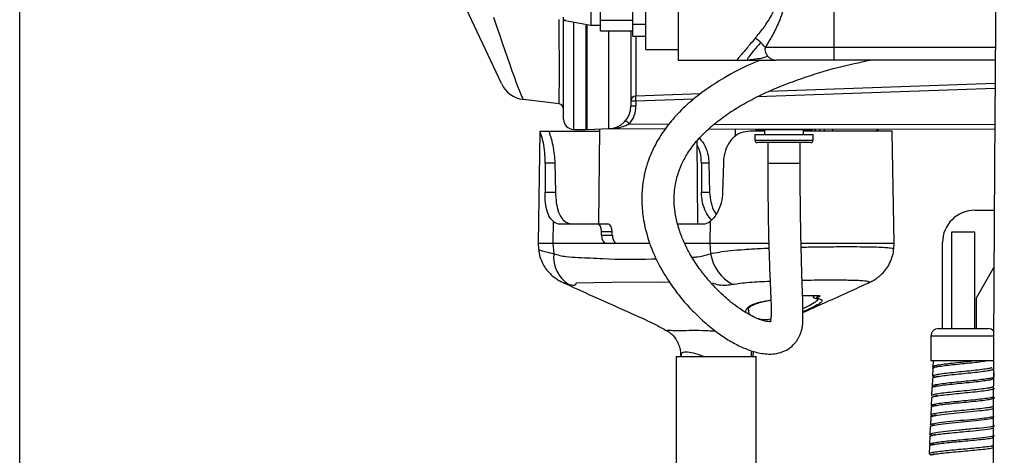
# Model space of a CAD drawing. Header units: inches. Extents: x 0.6 to 33.8, y 0 to 21.7.
# Tile 93 of 210: x 16.934 to 18.834, y 10.304 to 11.146. Entities that reach past the tile are written whole.
import ezdxf

# ---------------------------------------------------------------- set-up
doc = ezdxf.new("R2010")
doc.units = ezdxf.units.IN
doc.header["$MEASUREMENT"] = 0
doc.layers.add('FORMAT', color=7, linetype='Continuous')
doc.styles.add('SLDTEXTSTYLE3', font='TXT', dxfattribs={"width": 0.75})
doc.dimstyles.new('SLDDIMSTYLE0', dxfattribs={"dimtxt": 0.125, "dimasz": 0.13, "dimexe": 0, "dimexo": 0.0625, "dimgap": 0.03125, "dimtad": 0, "dimtih": 1, "dimtoh": 1, "dimdec": 1, "dimlfac": 4, "dimrnd": 1e-09, "dimzin": 12, "dimdsep": 46, "dimtxsty": 'SLDTEXTSTYLE3', "dimsah": 1, "dimcen": 0.09, "dimadec": 0, "dimazin": 3, "dimtfac": 1, "dimtdec": 1, "dimtofl": 0, "dimtmove": 0, "dimatfit": 3, "dimfxl": 1, "dimfrac": 2, "dimtolj": 1, "dimtzin": 12, "dimarcsym": 0})

# ---------------------------------------------------------------- blocks, each defined once
blk = doc.blocks.new('_D_4')
at = {"layer": 'FORMAT'}
for p, q in [((18.2277, 18.1795), (18.1896, 18.1795)), ((18.1896, 18.1795), (18.1896, 17.9811)), ((18.5048, 18.1795), (18.5429, 18.1795)), ((18.5429, 18.1795), (18.5429, 17.9811)), ((16.9337, 9.6125), (16.9337, 18.1245)), ((19.7988, 17.3901), (19.7988, 18.1245)), ((16.9337, 17.9995), (18.08, 17.9995)), ((19.7988, 17.9995), (18.6525, 17.9995)), ((18.1896, 17.9811), (18.2277, 17.9811)), ((18.5429, 17.9811), (18.5048, 17.9811))]:
    blk.add_line(p, q, dxfattribs=at)
for points in [[(16.9337, 17.9995), (17.0637, 17.9795), (17.0637, 18.0195)], [(19.7988, 17.9995), (19.6688, 18.0195), (19.6688, 17.9795)]]:
    blk.add_solid(points, dxfattribs=at)
at = {"layer": 'FORMAT', "char_height": 0.125, "attachment_point": 1, "style": 'SLDTEXTSTYLE3'}
for s, insert in [('291', (18.2277, 18.1422)), ('11.5', (18.2046, 17.9552))]:
    blk.add_mtext(s, dxfattribs=dict(at, insert=insert))

msp = doc.modelspace()

# ---------------------------------------------------------------- linework, layer by layer
at = {"color": 7, "linetype": 'Continuous'}
for p, q in [((18.505, 11.4514), (18.505, 11.0926)), ((18.205, 11.3339), (18.205, 11.0676)), ((18.0363, 11.2664), (18.0363, 11.1373)), ((18.055, 11.1446), (18.055, 11.2213)), ((18.1175, 11.1369), (18.1175, 11.2241)), ((18.1425, 11.0882), (18.1425, 11.2007)), ((17.8636, 11.0223), (17.7848, 11.1912)), ((17.9842, 11.1447), (17.9863, 11.1445)), ((17.9863, 11.1439), (17.9863, 11.1459)), ((17.9863, 11.1439), (18.0363, 11.1351)), ((18.0363, 11.1373), (18.0363, 11.1351)), ((18.055, 11.1446), (18.1175, 11.1446)), ((18.055, 11.1241), (18.055, 11.1446)), ((18.1175, 11.1369), (18.1425, 11.1369)), ((18.1175, 11.1136), (18.1175, 11.1369)), ((18.0363, 11.1351), (18.055, 11.1351)), ((18.055, 11.1241), (18.1175, 11.1241)), ((18.1175, 11.1136), (18.1425, 11.1136)), ((18.1425, 11.0882), (18.205, 11.0882)), ((18.3732, 11.0926), (18.505, 11.0926)), ((18.505, 11.0926), (18.505, 11.0676)), ((18.505, 11.0926), (18.817, 11.0926)), ((18.205, 11.0676), (18.3179, 11.0676)), ((18.3413, 11.0676), (18.3416, 11.0676)), ((18.505, 11.0676), (18.3931, 11.0676)), ((18.8168, 11.0676), (18.505, 11.0676)), ((18.8164, 11.0125), (18.3574, 10.9965)), ((18.8165, 11.0223), (18.3792, 11.007)), ((17.9749, 10.983), (17.906, 10.9914)), ((18.2479, 11.0024), (18.123, 10.9981)), ((18.2352, 10.9922), (18.1233, 10.9883)), ((18.1233, 10.9883), (18.1233, 10.979)), ((17.9379, 10.929), (17.9342, 10.7137)), ((17.9379, 10.9301), (17.9379, 10.929)), ((17.9379, 10.9301), (17.9379, 10.9301)), ((17.9379, 10.9301), (17.9554, 10.9301)), ((17.9554, 10.9301), (18.0528, 10.9301)), ((18.0029, 10.9336), (18.0268, 10.9332)), ((18.0708, 10.9346), (18.0288, 10.9331)), ((18.0528, 10.934), (18.0512, 10.7512)), ((18.18, 10.9344), (18.0709, 10.9346)), ((18.0711, 10.9346), (18.0709, 10.9346)), ((18.1108, 10.9443), (18.1876, 10.9441)), ((18.8159, 10.9332), (18.263, 10.9342)), ((18.2748, 10.944), (18.8159, 10.9429)), ((18.3149, 10.9341), (18.3148, 10.9198)), ((18.3715, 10.9301), (18.3436, 10.9301)), ((18.3537, 10.9341), (18.3548, 10.9329)), ((18.4631, 10.9329), (18.3548, 10.9329)), ((18.3715, 10.9329), (18.3715, 10.9231)), ((18.4465, 10.9231), (18.4465, 10.9329)), ((18.6179, 10.9301), (18.4465, 10.9301)), ((18.4631, 10.9329), (18.464, 10.9338)), ((18.4683, 10.9338), (18.4683, 10.9301)), ((18.4691, 10.9338), (18.469, 10.9301)), ((18.478, 10.9301), (18.478, 10.9338)), ((18.4864, 10.9338), (18.4864, 10.9301)), ((18.5031, 10.9301), (18.503, 10.9338)), ((18.5852, 10.9301), (18.5917, 10.9336)), ((18.618, 10.929), (18.6179, 10.9301)), ((18.6217, 10.7137), (18.618, 10.929)), ((18.2426, 10.7512), (18.2412, 10.9117)), ((18.3527, 10.9231), (18.3527, 10.9132)), ((18.4652, 10.9231), (18.3527, 10.9231)), ((18.3527, 10.9132), (18.4652, 10.9132)), ((18.4652, 10.9132), (18.4652, 10.9231)), ((18.4603, 10.9083), (18.3576, 10.9083)), ((18.3777, 10.9083), (18.3777, 10.8683)), ((18.4402, 10.8683), (18.4402, 10.9083)), ((17.9482, 10.8687), (17.9477, 10.8126)), ((17.9666, 10.8687), (17.9482, 10.8687)), ((17.9666, 10.8687), (17.9678, 10.8126)), ((18.2496, 10.8687), (18.2496, 10.8126)), ((18.264, 10.8687), (18.2496, 10.8687)), ((18.264, 10.8687), (18.2654, 10.8126)), ((18.2919, 10.8687), (18.2905, 10.8126)), ((18.3777, 10.8683), (18.4402, 10.8683)), ((17.9477, 10.8126), (17.9678, 10.8126)), ((18.2496, 10.8126), (18.2654, 10.8126)), ((18.7775, 10.7775), (18.8149, 10.7775)), ((17.9636, 10.7561), (17.963, 10.7137)), ((17.9765, 10.7512), (18.0489, 10.7512)), ((18.0489, 10.7512), (18.069, 10.7512)), ((18.2036, 10.7512), (18.2533, 10.7512)), ((18.2663, 10.7561), (18.2657, 10.7137)), ((18.0568, 10.7291), (18.0569, 10.7358)), ((18.0568, 10.7291), (18.0776, 10.7291)), ((18.0775, 10.7358), (18.0569, 10.7358)), ((18.0776, 10.7291), (18.0775, 10.7358)), ((18.7325, 10.7351), (18.7325, 10.5489)), ((18.7325, 10.7351), (18.7325, 10.5489)), ((18.7775, 10.7351), (18.7325, 10.7351)), ((18.7775, 10.5489), (18.7775, 10.7351)), ((18.7775, 10.5489), (18.7775, 10.7351)), ((17.9342, 10.7137), (17.9351, 10.7024)), ((17.9342, 10.7137), (17.963, 10.7137)), ((17.963, 10.7137), (18.0648, 10.7137)), ((17.963, 10.7137), (17.9645, 10.6935)), ((18.0648, 10.7137), (18.1507, 10.7137)), ((18.2172, 10.7137), (18.2657, 10.7137)), ((18.2657, 10.7137), (18.3792, 10.7137)), ((18.2657, 10.7137), (18.2672, 10.6935)), ((18.442, 10.7137), (18.6217, 10.7137)), ((18.6207, 10.7024), (18.6217, 10.7137)), ((18.715, 10.5489), (18.715, 10.715)), ((18.7807, 10.6085), (18.8142, 10.6666)), ((17.986, 10.6364), (17.9852, 10.6367)), ((17.9935, 10.6337), (17.986, 10.6364)), ((18.5697, 10.6364), (18.5707, 10.6367)), ((18.465, 10.6122), (18.4651, 10.6111)), ((18.4651, 10.6111), (18.4679, 10.6129)), ((18.7807, 10.5489), (18.7807, 10.6085)), ((18.3837, 10.5629), (18.3789, 10.5622)), ((18.7075, 10.5489), (18.8025, 10.5489)), ((18.7075, 10.5489), (18.8023, 10.5489)), ((18.8023, 10.5489), (18.8025, 10.5489)), ((18.6925, 10.5339), (18.6925, 10.4864)), ((18.6925, 10.5339), (18.6925, 10.4864)), ((18.8147, 10.5339), (18.6925, 10.5339)), ((18.8147, 10.5339), (18.6925, 10.5339)), ((18.2007, 10.4949), (18.2007, 9.6872)), ((18.2007, 10.4949), (18.3552, 10.4949)), ((18.2097, 10.4967), (18.2097, 10.4949)), ((18.3462, 10.4949), (18.3462, 10.4969)), ((18.3493, 10.4949), (18.3499, 10.5046)), ((18.3552, 9.6872), (18.3552, 10.4949)), ((18.8135, 10.4864), (18.6925, 10.4864)), ((18.6963, 10.4719), (18.6956, 10.4569)), ((18.6969, 10.4864), (18.6964, 10.4751)), ((18.7052, 10.4757), (18.6993, 10.4738)), ((18.8029, 10.4712), (18.8106, 10.4737)), ((18.7065, 10.457), (18.6985, 10.4545)), ((18.806, 10.4526), (18.8117, 10.4545)), ((18.8131, 10.4535), (18.8124, 10.4548)), ((18.8145, 10.4564), (18.8138, 10.4714)), ((18.6946, 10.4344), (18.6939, 10.4194)), ((18.6954, 10.4526), (18.6947, 10.4376)), ((18.7032, 10.438), (18.6979, 10.4364)), ((18.8045, 10.4337), (18.8122, 10.4362)), ((18.6938, 10.4151), (18.6931, 10.4001)), ((18.6971, 10.4176), (18.696, 10.4178)), ((18.7046, 10.4194), (18.6968, 10.417)), ((18.8075, 10.4152), (18.8133, 10.417)), ((18.693, 10.3969), (18.6923, 10.3819)), ((18.696, 10.3983), (18.6966, 10.3981)), ((18.702, 10.4007), (18.6961, 10.3988)), ((18.8065, 10.3964), (18.8139, 10.3988)), ((18.8141, 10.3982), (18.8131, 10.3985)), ((18.6921, 10.3776), (18.6915, 10.3626)), ((18.6952, 10.3801), (18.6962, 10.3798)), ((18.7029, 10.3819), (18.6953, 10.3795)), ((18.8091, 10.3777), (18.8148, 10.3795)), ((18.6913, 10.3594), (18.6907, 10.3444)), ((18.6941, 10.3609), (18.6949, 10.3606)), ((18.7001, 10.363), (18.6942, 10.3612)), ((18.8083, 10.3589), (18.8158, 10.3614)), ((18.8147, 10.361), (18.8128, 10.3616)), ((18.6905, 10.3401), (18.6899, 10.3251)), ((18.7014, 10.3444), (18.6936, 10.3419)), ((18.811, 10.3403), (18.8127, 10.3408)), ((18.6897, 10.3219), (18.6891, 10.3069)), ((18.6932, 10.3233), (18.6907, 10.3241)), ((18.6982, 10.3254), (18.6924, 10.3236)), ((18.8099, 10.3215), (18.8126, 10.3223)), ((18.6926, 10.3051), (18.6898, 10.306)), ((18.6995, 10.3068), (18.6917, 10.3043)), ((18.6919, 10.3051), (18.693, 10.3048))]:
    msp.add_line(p, q, dxfattribs=at)
at = {"color": 7, "linetype": 'Continuous', "flags": 128}
for points in [[(18.1886, 10.638), (18.1711, 10.6383), (18.077, 10.6379), (18.0073, 10.6365), (18.0073, 10.6365), (18.0073, 10.6365)], [(18.4761, 10.6099), (18.4752, 10.6094), (18.472, 10.6074)]]:
    msp.add_lwpolyline(points, dxfattribs=at)
at = {"color": 7, "linetype": 'Continuous'}
for centre, radius, start, end in [((17.9126, 11.0452), 0.0541, 205, 263), ((18.1233, 10.9882), 0.00984, 92, 180), ((18.1209, 10.7063), 0.282, 89.5002, 91.4998), ((10.1434, 10.7121), 7.9847, 1.9826, 2.05261), ((17.9737, 10.9732), 0.00984, 0, 83), ((18.0692, 10.9789), 0.0443, 272, 0), ((18.0692, 10.979), 0.0541, 320.1734, 0), ((18.1209, 10.6969), 0.282, 89.5002, 91.4998), ((18.0032, 10.9533), 0.0197, 180, 269), ((17.8755, 10.666), 0.3645, 49.7901, 51.3289), ((18.0709, 10.9248), 0.00984, 89.8893, 92), ((18.071, 10.928), 0.00656, 88.8344, 91.9997), ((18.3576, 10.9132), 0.00492, 180, 270), ((18.4603, 10.9132), 0.00492, 270, 0), ((18.7775, 10.715), 0.0625, 90, 180), ((18.0294, 10.6881), 0.0652, 175.2268, 236.5383), ((18.3504, 10.7079), 0.0844, 189.8064, 241.4495), ((18.476, 10.6152), 0.00529, 205.4349, 271.0533), ((18.4729, 10.6145), 0.00172, 271.2867, 300.5536), ((18.7075, 10.5339), 0.015, 90, 180), ((18.7075, 10.5339), 0.015, 90, 180), ((18.8025, 10.5339), 0.015, 41.6235, 90), ((18.8025, 10.5339), 0.015, 41.6235, 90)]:
    msp.add_arc(centre, radius, start, end, dxfattribs=at)
for centre, major_axis, ratio, start_param, end_param in [((17.8327, 11.2166), (-0.0734, 0.2252), 0.025049, 1.859489, 3.129881), ((17.9737, 11.1993), (-0.0012, 0.2163), 0.005459, 3.140892, 4.462162), ((18.1233, 11.1951), (0.0003, 0.197), 0.001742, 1.99711, 3.141657), ((17.9981, 10.8137), (-0.0015, 0.0625), 0.536494, 2.651592, 3.12904), ((17.9775, 10.8137), (0.0015, 0.0625), 0.536494, 2.757348, 3.154145), ((18.0487, 10.7356), (0.0003, 0.0156), 0.526303, 4.740646, 6.293989), ((18.0693, 10.7356), (-0.0003, 0.0156), 0.526303, 4.719039, 6.272382), ((18.2541, 10.8137), (0.0011, 0.0625), 0.536576, 3.151403, 3.548201), ((18.0651, 10.7293), (0.0003, 0.0156), 0.526303, 1.599053, 3.152396), ((18.0859, 10.7293), (-0.0003, 0.0156), 0.526303, 1.577446, 2.709913), ((18.085, 10.7293), (-0.0016, 0.0156), 0.522476, 2.667159, 3.088035)]:
    msp.add_ellipse(centre, major_axis=major_axis, ratio=ratio, start_param=start_param, end_param=end_param, dxfattribs=at)
for points, knots in [([(18.8238, 13.5898), (18.8238, 13.5702), (18.8238, 13.5324), (18.8238, 13.4756), (18.8239, 13.4215), (18.8239, 13.3699), (18.824, 13.3207), (18.824, 13.2738), (18.8241, 13.2293), (18.8242, 13.1749), (18.8243, 13.1126), (18.8244, 13.0444), (18.8245, 12.9847), (18.8245, 12.9311), (18.8246, 12.8805), (18.8247, 12.8068), (18.8247, 12.7088), (18.8247, 12.5534), (18.8245, 12.3642), (18.8239, 12.1487), (18.8229, 11.9389), (18.8216, 11.7348), (18.8202, 11.5292), (18.8187, 11.3304), (18.8173, 11.1396), (18.816, 10.9583), (18.8148, 10.7804), (18.8138, 10.6055), (18.813, 10.4329), (18.8123, 10.2614), (18.8119, 10.0894), (18.8117, 9.9268), (18.8118, 9.7699), (18.8121, 9.6169), (18.8127, 9.4547), (18.8137, 9.2969), (18.815, 9.1449), (18.8165, 9.0025), (18.8184, 8.8633), (18.8206, 8.7319), (18.8229, 8.6113), (18.8253, 8.5015), (18.8277, 8.4031), (18.8301, 8.3156), (18.8326, 8.2359), (18.8351, 8.1596), (18.8375, 8.0915), (18.8399, 8.0293), (18.8423, 7.9702), (18.8453, 7.9029), (18.8489, 7.8266), (18.8533, 7.742), (18.8579, 7.6612), (18.8626, 7.5861), (18.8669, 7.5209), (18.871, 7.4594), (18.8747, 7.4045), (18.8782, 7.3524), (18.8813, 7.3043), (18.8839, 7.2616), (18.8857, 7.2301), (18.8869, 7.207), (18.8878, 7.1896), (18.8887, 7.1734), (18.8895, 7.1559), (18.8905, 7.1345), (18.8916, 7.1071), (18.8926, 7.0778), (18.8931, 7.0583), (18.8933, 7.0494)], [0, 0, 0, 0, 0.009877, 0.019071, 0.027662, 0.035715, 0.043286, 0.050418, 0.057145, 0.063492, 0.074937, 0.085071, 0.093928, 0.101598, 0.109056, 0.116582, 0.13464, 0.153216, 0.186927, 0.2207, 0.251021, 0.281531, 0.312166, 0.342939, 0.370336, 0.397389, 0.423916, 0.449822, 0.47551, 0.501077, 0.526451, 0.552397, 0.573768, 0.59657, 0.620745, 0.646218, 0.667081, 0.688632, 0.709812, 0.729273, 0.747382, 0.763766, 0.77847, 0.791541, 0.803078, 0.814394, 0.82603, 0.83391, 0.842682, 0.852964, 0.864693, 0.8778, 0.892208, 0.902588, 0.913429, 0.923569, 0.932717, 0.940909, 0.95022, 0.957929, 0.964011, 0.967672, 0.971003, 0.974049, 0.977094, 0.981376, 0.986966, 0.994, 1, 1, 1, 1]), ([(18.3395, 11.3587), (18.3397, 11.3585), (18.34, 11.358), (18.3467, 11.3487), (18.3593, 11.3306), (18.3734, 11.3089), (18.3859, 11.2877), (18.3971, 11.2655), (18.407, 11.2408), (18.4136, 11.2109), (18.412, 11.1819), (18.4059, 11.1587), (18.3979, 11.1377), (18.3867, 11.1149), (18.3777, 11.1001), (18.3732, 11.0926)], [0, 0, 0, 0, 0.044915, 0.142637, 0.24938, 0.32964, 0.412185, 0.479466, 0.548084, 0.636843, 0.726976, 0.780099, 0.834414, 0.916144, 1, 1, 1, 1]), ([(18.3533, 11.1097), (18.3534, 11.1099), (18.3585, 11.1159), (18.3688, 11.1285), (18.3815, 11.1472), (18.3908, 11.165), (18.3973, 11.1828), (18.399, 11.1982), (18.3975, 11.2169), (18.392, 11.235), (18.3807, 11.2556), (18.3678, 11.2741), (18.3535, 11.2919), (18.3372, 11.3101), (18.3228, 11.3253), (18.3151, 11.3331), (18.3147, 11.3336), (18.3146, 11.3337)], [0, 0, 0, 0, 0.002665, 0.085089, 0.167434, 0.218915, 0.270246, 0.338017, 0.353207, 0.436159, 0.503196, 0.570391, 0.654279, 0.738096, 0.8499, 0.952792, 1, 1, 1, 1]), ([(17.9835, 10.9533), (17.9835, 10.9544), (17.9835, 10.9563), (17.9835, 10.9703), (17.9835, 10.9885), (17.9835, 11.0126), (17.9835, 11.0416), (17.9835, 11.0751), (17.9835, 11.1117), (17.9835, 11.1378), (17.9835, 11.1507)], [0, 0, 0, 0, 0.158904, 0.279049, 0.399198, 0.518957, 0.638729, 0.759541, 0.880341, 1, 1, 1, 1]), ([(18.0029, 11.141), (18.0029, 11.1291), (18.0029, 11.1033), (18.0029, 11.0657), (18.0029, 11.0296), (18.0029, 10.9979), (18.0029, 10.972), (18.0029, 10.952), (18.0029, 10.9392), (18.0029, 10.9341), (18.0029, 10.9337), (18.0029, 10.9336)], [0, 0, 0, 0, 0.103009, 0.224301, 0.349198, 0.469473, 0.59321, 0.713833, 0.83793, 0.950279, 1, 1, 1, 1]), ([(18.0268, 11.1368), (18.0268, 11.1264), (18.0268, 11.1019), (18.0268, 11.0659), (18.0268, 11.0297), (18.0268, 10.9982), (18.0268, 10.9719), (18.0268, 10.952), (18.0268, 10.9366), (18.0268, 10.9344), (18.0268, 10.9332)], [0, 0, 0, 0, 0.091521, 0.214965, 0.338421, 0.461954, 0.585474, 0.70943, 0.833382, 1, 1, 1, 1]), ([(18.0288, 10.9331), (18.0288, 10.9339), (18.0288, 10.9353), (18.0288, 10.9466), (18.0288, 10.9644), (18.0288, 10.9888), (18.0288, 11.0188), (18.0288, 11.0535), (18.0288, 11.0925), (18.0288, 11.1206), (18.0288, 11.1357), (18.0288, 11.1364)], [0, 0, 0, 0, 0.12418, 0.248372, 0.373022, 0.497691, 0.621416, 0.745149, 0.869548, 0.994004, 1, 1, 1, 1]), ([(18.0708, 10.9346), (18.0708, 10.9346), (18.0708, 10.9346), (18.0707, 10.9369), (18.0708, 10.9468), (18.0708, 10.9638), (18.0707, 10.9875), (18.0707, 11.0168), (18.0708, 11.0509), (18.0707, 11.087), (18.0707, 11.1124), (18.0707, 11.1241)], [0, 0, 0, 0, 0.000002, 0.122659, 0.245338, 0.375634, 0.50596, 0.634064, 0.762182, 0.891401, 1, 1, 1, 1]), ([(18.1135, 11.1241), (18.1135, 11.1184), (18.1135, 11.1013), (18.1135, 11.0752), (18.1135, 11.0469), (18.1135, 11.0226), (18.1135, 11.003), (18.1135, 10.989), (18.1135, 10.9805), (18.1135, 10.9794), (18.1135, 10.9789)], [0, 0, 0, 0, 0.067327, 0.202651, 0.336712, 0.470756, 0.606919, 0.743044, 0.871535, 1, 1, 1, 1]), ([(18.3533, 11.1097), (18.3479, 11.1033), (18.3375, 11.091), (18.3264, 11.0777), (18.3192, 11.0692), (18.3183, 11.0681), (18.3179, 11.0676)], [0, 0, 0, 0, 0.278631, 0.53184, 0.770544, 1, 1, 1, 1]), ([(18.3642, 11.1019), (18.359, 11.0959), (18.349, 11.0844), (18.341, 11.0741), (18.3378, 11.0684), (18.3389, 11.0678), (18.3395, 11.0675)], [0, 0, 0, 0, 0.299233, 0.577315, 0.787356, 1, 1, 1, 1]), ([(18.3642, 11.1019), (18.3619, 11.104), (18.3589, 11.1067), (18.3551, 11.1089), (18.3538, 11.1095), (18.3533, 11.1097)], [0, 0, 0, 0, 0.670004, 0.877321, 1, 1, 1, 1]), ([(18.3732, 11.0926), (18.373, 11.0927), (18.3725, 11.0928), (18.3715, 11.0935), (18.3699, 11.0953), (18.3674, 11.0984), (18.3654, 11.1006), (18.3642, 11.1019)], [0, 0, 0, 0, 0.072094, 0.15504, 0.365575, 0.646099, 1, 1, 1, 1]), ([(18.3732, 11.0926), (18.373, 11.0922), (18.3726, 11.0914), (18.3721, 11.0891), (18.3723, 11.0853), (18.374, 11.0798), (18.3766, 11.0765), (18.378, 11.0747)], [0, 0, 0, 0, 0.072455, 0.155544, 0.365425, 0.645028, 1, 1, 1, 1]), ([(18.3635, 11.0676), (18.3552, 11.0642), (18.3292, 11.0535), (18.2925, 11.0333), (18.2543, 11.0083), (18.2238, 10.9839), (18.1971, 10.9574), (18.1754, 10.9298), (18.1595, 10.9031), (18.1487, 10.8788), (18.1414, 10.8559), (18.1361, 10.8303), (18.1337, 10.8003), (18.136, 10.7659), (18.1442, 10.727), (18.1601, 10.6853), (18.1804, 10.6486), (18.2021, 10.6175), (18.2242, 10.5914), (18.2467, 10.5687), (18.2693, 10.5492), (18.2924, 10.5323), (18.315, 10.5187), (18.3341, 10.5098), (18.3503, 10.5042), (18.3632, 10.5011), (18.3766, 10.4994), (18.3913, 10.4997), (18.4064, 10.5033), (18.4196, 10.5104), (18.4277, 10.5177), (18.4328, 10.524), (18.4362, 10.5292), (18.439, 10.5346), (18.4415, 10.5407), (18.4436, 10.5479), (18.4451, 10.5562), (18.4454, 10.5625), (18.4457, 10.5734), (18.4456, 10.5896), (18.445, 10.6091), (18.4443, 10.6296), (18.4437, 10.6488), (18.443, 10.6718), (18.4422, 10.7005), (18.4414, 10.7367), (18.4407, 10.7795), (18.4404, 10.8178), (18.4403, 10.8443), (18.4402, 10.8585), (18.4402, 10.865), (18.4402, 10.8683)], [0, 0, 0, 0, 0.013694, 0.042637, 0.063186, 0.083226, 0.103081, 0.12301, 0.141385, 0.157627, 0.172275, 0.187875, 0.210956, 0.237111, 0.266765, 0.307158, 0.347627, 0.385613, 0.420588, 0.452958, 0.489541, 0.523715, 0.557984, 0.592352, 0.612145, 0.632048, 0.652581, 0.675595, 0.700762, 0.722954, 0.740839, 0.750016, 0.758757, 0.767061, 0.774924, 0.783739, 0.796691, 0.809138, 0.823963, 0.841186, 0.861026, 0.872143, 0.884264, 0.897656, 0.912682, 0.932025, 0.954815, 0.978496, 0.990195, 0.995027, 1, 1, 1, 1]), ([(18.3837, 10.5622), (18.3837, 10.5622), (18.3838, 10.5623), (18.3828, 10.562), (18.3785, 10.562), (18.3721, 10.5631), (18.3642, 10.5654), (18.3542, 10.5694), (18.3417, 10.5757), (18.3273, 10.5844), (18.3115, 10.5958), (18.2958, 10.6089), (18.2809, 10.623), (18.2663, 10.6384), (18.2509, 10.6572), (18.235, 10.6797), (18.2203, 10.7056), (18.2104, 10.7286), (18.2026, 10.7524), (18.1979, 10.7764), (18.1965, 10.7996), (18.1981, 10.8221), (18.2028, 10.8439), (18.2109, 10.8659), (18.2226, 10.8879), (18.2396, 10.9111), (18.2618, 10.934), (18.2879, 10.9554), (18.3167, 10.9748), (18.3475, 10.9921), (18.3894, 11.0123), (18.4444, 11.0336), (18.5103, 11.0538), (18.5547, 11.0632), (18.5756, 11.0676)], [0, 0, 0, 0, 0.007469, 0.041741, 0.073592, 0.101904, 0.130476, 0.163852, 0.198678, 0.235624, 0.274765, 0.31313, 0.346061, 0.379627, 0.416738, 0.458217, 0.502346, 0.536827, 0.571501, 0.603193, 0.630852, 0.655085, 0.679914, 0.699872, 0.721059, 0.743933, 0.767329, 0.790562, 0.813968, 0.837554, 0.861097, 0.907036, 0.956154, 1, 1, 1, 1]), ([(18.3179, 11.0676), (18.3196, 11.0676), (18.3233, 11.0676), (18.3305, 11.0676), (18.3361, 11.0675), (18.3395, 11.0675)], [0, 0, 0, 0, 0.229614, 0.522674, 1, 1, 1, 1]), ([(18.3385, 11.068), (18.3387, 11.068), (18.339, 11.0679), (18.3393, 11.0679), (18.3393, 11.0679)], [0, 0, 0, 0, 0.977501, 1, 1, 1, 1]), ([(18.378, 11.0747), (18.3737, 11.0733), (18.3651, 11.0707), (18.3521, 11.0688), (18.343, 11.0677), (18.3407, 11.0676), (18.3395, 11.0675)], [0, 0, 0, 0, 0.278602, 0.558041, 0.776794, 1, 1, 1, 1]), ([(18.3395, 11.0675), (18.3395, 11.0675), (18.3395, 11.0675), (18.3395, 11.0675), (18.3395, 11.0675)], [0, 0, 0, 0, 0.499998, 1, 1, 1, 1]), ([(18.3425, 11.0675), (18.3468, 11.0674), (18.3545, 11.0672), (18.3658, 11.0675), (18.3707, 11.0676)], [0, 0, 0, 0, 0.566132, 1, 1, 1, 1]), ([(18.3707, 11.0676), (18.3736, 11.0676), (18.3794, 11.0676), (18.3885, 11.0676), (18.3931, 11.0676)], [0, 0, 0, 0, 0.493198, 1, 1, 1, 1]), ([(18.378, 11.0747), (18.3797, 11.0732), (18.3827, 11.0704), (18.3879, 11.0681), (18.3913, 11.0678), (18.3931, 11.0676)], [0, 0, 0, 0, 0.374983, 0.66682, 1, 1, 1, 1]), ([(17.9482, 10.8687), (17.9481, 10.8757), (17.9477, 10.8897), (17.9446, 10.9082), (17.941, 10.9219), (17.9385, 10.9291), (17.9381, 10.9298), (17.9379, 10.9301)], [0, 0, 0, 0, 0.214033, 0.42809, 0.641169, 0.851031, 1, 1, 1, 1]), ([(17.9556, 10.9294), (17.9557, 10.9289), (17.9558, 10.9277), (17.9589, 10.9184), (17.9627, 10.9035), (17.9657, 10.8861), (17.9663, 10.874), (17.9666, 10.8687)], [0, 0, 0, 0, 0.171522, 0.394958, 0.610294, 0.828319, 1, 1, 1, 1]), ([(18.1108, 10.9443), (18.1085, 10.9431), (18.1023, 10.9398), (18.0905, 10.9364), (18.08, 10.935), (18.0734, 10.9347), (18.0719, 10.9346), (18.0714, 10.9346), (18.0711, 10.9346), (18.0711, 10.9346)], [0, 0, 0, 0, 0.184422, 0.492811, 0.880615, 0.960705, 0.980716, 0.99718, 1, 1, 1, 1]), ([(18.3436, 10.9301), (18.3374, 10.9295), (18.325, 10.9282), (18.3097, 10.9179), (18.2989, 10.9025), (18.2931, 10.8852), (18.2922, 10.8735), (18.2919, 10.8687)], [0, 0, 0, 0, 0.215739, 0.431827, 0.641363, 0.85216, 1, 1, 1, 1]), ([(18.2458, 10.9166), (18.2496, 10.912), (18.2573, 10.9026), (18.2627, 10.8852), (18.2636, 10.8735), (18.264, 10.8687)], [0, 0, 0, 0, 0.362873, 0.737359, 1, 1, 1, 1]), ([(18.2496, 10.8687), (18.2493, 10.8758), (18.2486, 10.8886), (18.2435, 10.8992), (18.2412, 10.9039)], [0, 0, 0, 0, 0.552825, 1, 1, 1, 1]), ([(18.3777, 10.8683), (18.3777, 10.8641), (18.3777, 10.8559), (18.3778, 10.8439), (18.3778, 10.8274), (18.378, 10.8013), (18.3784, 10.7687), (18.379, 10.7358), (18.3797, 10.7079), (18.3805, 10.6831), (18.3812, 10.6613), (18.382, 10.6432), (18.3828, 10.6241), (18.3837, 10.6059), (18.3843, 10.5903), (18.3843, 10.5794), (18.3838, 10.5704), (18.3831, 10.5646), (18.3829, 10.563), (18.383, 10.5629), (18.3832, 10.5629), (18.3834, 10.5627), (18.3836, 10.5625), (18.3836, 10.5624), (18.3837, 10.5623)], [0, 0, 0, 0, 0.024457, 0.048045, 0.070798, 0.121304, 0.201633, 0.264147, 0.319375, 0.374785, 0.42384, 0.46781, 0.507703, 0.578108, 0.639183, 0.692636, 0.738991, 0.789631, 0.827494, 0.85453, 0.881735, 0.910559, 0.941011, 1, 1, 1, 1]), ([(17.9636, 10.7561), (17.9606, 10.7593), (17.9547, 10.7656), (17.9498, 10.7821), (17.9478, 10.7985), (17.9477, 10.809), (17.9477, 10.8126)], [0, 0, 0, 0, 0.282142, 0.564145, 0.849771, 1, 1, 1, 1]), ([(17.9678, 10.8126), (17.9682, 10.8056), (17.969, 10.7916), (17.9735, 10.7731), (17.979, 10.7628), (17.9829, 10.7589), (17.9836, 10.7582)], [0, 0, 0, 0, 0.3123876, 0.6248128, 0.9356122, 1, 1, 1, 1]), ([(18.2696, 10.7582), (18.2664, 10.7619), (18.26, 10.7693), (18.2526, 10.7869), (18.2498, 10.8021), (18.2496, 10.8108), (18.2496, 10.8126)], [0, 0, 0, 0, 0.305485, 0.610796, 0.92004, 1, 1, 1, 1]), ([(18.2654, 10.8126), (18.266, 10.8057), (18.2674, 10.7918), (18.2729, 10.7769), (18.277, 10.7713), (18.2779, 10.7701)], [0, 0, 0, 0, 0.4400604, 0.880191, 1, 1, 1, 1]), ([(18.2905, 10.8126), (18.2899, 10.8056), (18.2886, 10.7916), (18.281, 10.7732), (18.2729, 10.7616), (18.2679, 10.7574), (18.2663, 10.7561)], [0, 0, 0, 0, 0.290586, 0.581218, 0.870044, 1, 1, 1, 1]), ([(17.9355, 10.7025), (17.9355, 10.7009), (17.9357, 10.6947), (17.9386, 10.6845), (17.9437, 10.6727), (17.9504, 10.6626), (17.9577, 10.6543), (17.9654, 10.6478), (17.9728, 10.6427), (17.9799, 10.6389), (17.9838, 10.6371), (17.9859, 10.6362)], [0, 0, 0, 0, 0.0484073, 0.1898765, 0.322719, 0.4478808, 0.5657052, 0.6762787, 0.7814609, 0.8889507, 1, 1, 1, 1]), ([(17.9357, 10.7025), (17.9356, 10.7023), (17.9351, 10.7015), (17.9397, 10.6998), (17.949, 10.6971), (17.9593, 10.6947), (17.9645, 10.6935)], [0, 0, 0, 0, 0.110556, 0.410407, 0.701109, 1, 1, 1, 1]), ([(18.2672, 10.6935), (18.2726, 10.6946), (18.2838, 10.697), (18.3059, 10.6996), (18.3317, 10.7018), (18.3567, 10.7033), (18.3733, 10.704), (18.3798, 10.7043)], [0, 0, 0, 0, 0.20328, 0.419996, 0.642963, 0.861021, 1, 1, 1, 1]), ([(18.4421, 10.7062), (18.4466, 10.7063), (18.4616, 10.7066), (18.4869, 10.7069), (18.5166, 10.7072), (18.5441, 10.7072), (18.5681, 10.7069), (18.5884, 10.7065), (18.6041, 10.7058), (18.6149, 10.7048), (18.6204, 10.7038), (18.6202, 10.7028), (18.6201, 10.7025)], [0, 0, 0, 0, 0.046506, 0.156232, 0.269119, 0.378728, 0.491484, 0.600766, 0.71317, 0.82178, 0.933465, 1, 1, 1, 1]), ([(18.5698, 10.6362), (18.5709, 10.6366), (18.574, 10.6379), (18.5802, 10.6411), (18.5883, 10.6461), (18.5969, 10.6531), (18.6052, 10.6621), (18.6125, 10.6731), (18.6177, 10.686), (18.6204, 10.696), (18.6205, 10.7016), (18.6205, 10.7025)], [0, 0, 0, 0, 0.063278, 0.179797, 0.297951, 0.417627, 0.547561, 0.685162, 0.828151, 0.974534, 1, 1, 1, 1]), ([(17.9645, 10.6935), (17.9724, 10.6913), (17.9882, 10.6869), (18.0198, 10.6862), (18.075, 10.6828), (18.1252, 10.6821), (18.1594, 10.6836), (18.1623, 10.6837)], [0, 0, 0, 0, 0.1190064, 0.2383847, 0.4785658, 0.9556909, 1, 1, 1, 1]), ([(18.2315, 10.6868), (18.2341, 10.6869), (18.2462, 10.6873), (18.2579, 10.6908), (18.2672, 10.6935)], [0, 0, 0, 0, 0.212897, 1, 1, 1, 1]), ([(17.9851, 10.6365), (18.0009, 10.6293), (18.0368, 10.6129), (18.0833, 10.5921), (18.127, 10.5725), (18.1584, 10.5584), (18.1762, 10.5484), (18.1831, 10.5445)], [0, 0, 0, 0, 0.242001, 0.545384, 0.731505, 0.897005, 1, 1, 1, 1]), ([(18.0073, 10.6365), (18.0073, 10.6365), (18.007, 10.6339), (18.0036, 10.6311), (17.9973, 10.6327), (17.9935, 10.6337)], [0, 0, 0, 0, 0.000011, 0.404262, 1, 1, 1, 1]), ([(18.31, 10.6337), (18.3059, 10.6331), (18.2974, 10.6319), (18.2844, 10.6323), (18.2751, 10.6347), (18.2709, 10.6365), (18.2709, 10.6365)], [0, 0, 0, 0, 0.35348, 0.712997, 0.999991, 1, 1, 1, 1]), ([(18.3822, 10.6397), (18.3753, 10.6394), (18.354, 10.6386), (18.3297, 10.6367), (18.3147, 10.6344), (18.31, 10.6337)], [0, 0, 0, 0, 0.243767, 0.762504, 1, 1, 1, 1]), ([(18.5707, 10.6367), (18.5715, 10.637), (18.5761, 10.6386), (18.5724, 10.6399), (18.5608, 10.6412), (18.5447, 10.6418), (18.53, 10.6421), (18.5128, 10.6423), (18.4935, 10.6423), (18.4726, 10.6421), (18.4558, 10.6419), (18.4461, 10.6417), (18.4439, 10.6417)], [0, 0, 0, 0, 0.037574, 0.221964, 0.408278, 0.502171, 0.596059, 0.690151, 0.784242, 0.878459, 0.972677, 1, 1, 1, 1]), ([(18.4456, 10.5799), (18.4472, 10.5806), (18.4626, 10.5876), (18.4926, 10.601), (18.5324, 10.619), (18.5591, 10.6312), (18.5708, 10.6365)], [0, 0, 0, 0, 0.038127, 0.357186, 0.717581, 1, 1, 1, 1]), ([(18.4449, 10.6128), (18.448, 10.6127), (18.4579, 10.6124), (18.4673, 10.6128), (18.4738, 10.613)], [0, 0, 0, 0, 0.312027, 1, 1, 1, 1]), ([(18.4455, 10.5879), (18.4509, 10.5905), (18.4621, 10.5959), (18.4732, 10.6024), (18.475, 10.6054), (18.4759, 10.6068)], [0, 0, 0, 0, 0.326431, 0.679953, 1, 1, 1, 1]), ([(18.4651, 10.6111), (18.4652, 10.6106), (18.4655, 10.6097), (18.4664, 10.6085), (18.4678, 10.6077), (18.4695, 10.6072), (18.4709, 10.6071), (18.4718, 10.6073), (18.472, 10.6074), (18.472, 10.6074)], [0, 0, 0, 0, 0.1664797, 0.3326663, 0.5064996, 0.7039091, 0.9300568, 0.9946218, 1, 1, 1, 1]), ([(18.4703, 10.607), (18.472, 10.6066), (18.475, 10.6059), (18.4754, 10.6056), (18.4756, 10.6054)], [0, 0, 0, 0, 0.566534, 1, 1, 1, 1]), ([(18.472, 10.6074), (18.4746, 10.6069), (18.4812, 10.6059), (18.4822, 10.6038), (18.4828, 10.6026)], [0, 0, 0, 0, 0.400149, 1, 1, 1, 1]), ([(18.473, 10.6128), (18.4731, 10.6128), (18.4737, 10.6128), (18.4743, 10.6128), (18.4746, 10.6127), (18.4745, 10.6127), (18.4745, 10.6127)], [0, 0, 0, 0, 0.156702, 0.598164, 0.979988, 1, 1, 1, 1]), ([(18.4738, 10.613), (18.4746, 10.613), (18.4761, 10.613), (18.4775, 10.6127), (18.4781, 10.6121), (18.4778, 10.6111), (18.4767, 10.6103), (18.4761, 10.6099)], [0, 0, 0, 0, 0.173567, 0.346082, 0.534989, 0.760361, 1, 1, 1, 1]), ([(18.3356, 10.5796), (18.3354, 10.5815), (18.3349, 10.5867), (18.3445, 10.5942), (18.3614, 10.6005), (18.3767, 10.6029), (18.3837, 10.6041)], [0, 0, 0, 0, 0.1743799, 0.4709131, 0.7564205, 1, 1, 1, 1]), ([(18.3402, 10.5846), (18.3402, 10.5848), (18.3398, 10.5861), (18.3408, 10.5882), (18.344, 10.5917), (18.3501, 10.5951), (18.3589, 10.5983), (18.3702, 10.6011), (18.3788, 10.6028), (18.3837, 10.6035), (18.3837, 10.6035)], [0, 0, 0, 0, 0.037994, 0.218135, 0.361364, 0.514321, 0.665029, 0.826851, 0.998065, 1, 1, 1, 1]), ([(18.4828, 10.6026), (18.4818, 10.6011), (18.48, 10.598), (18.4669, 10.5911), (18.4548, 10.5851), (18.4464, 10.5818), (18.4456, 10.5815)], [0, 0, 0, 0, 0.317024, 0.636271, 0.966126, 1, 1, 1, 1]), ([(18.3408, 10.5843), (18.3406, 10.5831), (18.3398, 10.5793), (18.3436, 10.5759), (18.3462, 10.5736)], [0, 0, 0, 0, 0.333796, 1, 1, 1, 1]), ([(18.3583, 10.5679), (18.3631, 10.5671), (18.369, 10.5661), (18.3778, 10.5664), (18.3814, 10.567), (18.3834, 10.5674)], [0, 0, 0, 0, 0.6322939, 0.7912287, 1, 1, 1, 1]), ([(18.1839, 10.5443), (18.1836, 10.5444), (18.183, 10.5446), (18.1832, 10.5447), (18.1832, 10.5448)], [0, 0, 0, 0, 0.579992, 1, 1, 1, 1]), ([(18.1832, 10.5448), (18.1832, 10.545), (18.1831, 10.5457), (18.19, 10.5455), (18.2049, 10.5449), (18.2251, 10.5455), (18.2464, 10.5457), (18.2643, 10.5449), (18.2734, 10.5443), (18.277, 10.544)], [0, 0, 0, 0, 0.074795, 0.275765, 0.464057, 0.649605, 0.839009, 0.934824, 1, 1, 1, 1]), ([(18.1838, 10.5441), (18.1841, 10.544), (18.1855, 10.5433), (18.1894, 10.5407), (18.1949, 10.5357), (18.2008, 10.5282), (18.2059, 10.5183), (18.2092, 10.5074), (18.2094, 10.5), (18.2094, 10.4967)], [0, 0, 0, 0, 0.0385064, 0.1977208, 0.3517705, 0.4989515, 0.6751084, 0.8570073, 1, 1, 1, 1]), ([(18.2537, 10.4949), (18.2536, 10.495), (18.2464, 10.4974), (18.2339, 10.5016), (18.2188, 10.5044), (18.2104, 10.502), (18.2105, 10.4983), (18.2106, 10.4967)], [0, 0, 0, 0, 0.004919, 0.275701, 0.541102, 0.810386, 1, 1, 1, 1]), ([(18.3463, 10.497), (18.3462, 10.4972), (18.3459, 10.5001), (18.3466, 10.5029), (18.3472, 10.5055)], [0, 0, 0, 0, 0.081029, 1, 1, 1, 1]), ([(18.6986, 10.455), (18.6972, 10.4556), (18.6945, 10.4568), (18.6972, 10.4586), (18.7053, 10.4605), (18.7181, 10.4623), (18.7344, 10.4642), (18.7527, 10.466), (18.7711, 10.4679), (18.788, 10.4698), (18.8013, 10.4716), (18.8088, 10.4729), (18.8101, 10.4736), (18.8103, 10.4737)], [0, 0, 0, 0, 0.094821, 0.194534, 0.294103, 0.39357, 0.492853, 0.592057, 0.691082, 0.789994, 0.888771, 0.987394, 1, 1, 1, 1]), ([(18.7, 10.4731), (18.6995, 10.4732), (18.6964, 10.474), (18.6958, 10.4753), (18.699, 10.4772), (18.708, 10.479), (18.7213, 10.4809), (18.7378, 10.4827), (18.7557, 10.4845), (18.7672, 10.4858), (18.773, 10.4864)], [0, 0, 0, 0, 0.027501, 0.167939, 0.308107, 0.448156, 0.587968, 0.727596, 0.863915, 1, 1, 1, 1]), ([(18.6964, 10.4719), (18.6968, 10.4725), (18.6977, 10.4737), (18.706, 10.4755), (18.7185, 10.4773), (18.7347, 10.4792), (18.7527, 10.481), (18.7705, 10.4829), (18.7866, 10.4846), (18.7947, 10.4858), (18.7987, 10.4864)], [0, 0, 0, 0, 0.120398, 0.249033, 0.377534, 0.505795, 0.633952, 0.761877, 0.881008, 1, 1, 1, 1]), ([(18.6974, 10.436), (18.6969, 10.4361), (18.694, 10.4369), (18.6945, 10.4382), (18.699, 10.4401), (18.7094, 10.4419), (18.7241, 10.4438), (18.7416, 10.4457), (18.7604, 10.4475), (18.7787, 10.4494), (18.7944, 10.4512), (18.806, 10.4529), (18.8096, 10.454), (18.8112, 10.4545)], [0, 0, 0, 0, 0.022091, 0.122855, 0.223533, 0.32402, 0.424422, 0.524663, 0.62477, 0.724765, 0.824586, 0.924327, 1, 1, 1, 1]), ([(18.695, 10.4344), (18.6949, 10.4345), (18.694, 10.4352), (18.698, 10.4366), (18.7069, 10.4384), (18.7211, 10.4403), (18.7382, 10.4421), (18.7569, 10.444), (18.7754, 10.4458), (18.792, 10.4477), (18.8048, 10.4495), (18.8132, 10.4514), (18.8141, 10.4526), (18.8145, 10.4531)], [0, 0, 0, 0, 0.015655, 0.115206, 0.214615, 0.31388, 0.413049, 0.512033, 0.610939, 0.709674, 0.808291, 0.906783, 1, 1, 1, 1]), ([(18.6961, 10.4526), (18.6959, 10.4528), (18.6952, 10.4536), (18.7, 10.4551), (18.7098, 10.4569), (18.7244, 10.4588), (18.7417, 10.4607), (18.7603, 10.4625), (18.7784, 10.4644), (18.7941, 10.4662), (18.806, 10.4681), (18.813, 10.4698), (18.8132, 10.4709), (18.8133, 10.4714)], [0, 0, 0, 0, 0.035124, 0.13452, 0.233726, 0.332848, 0.431808, 0.530636, 0.629351, 0.727893, 0.826354, 0.92463, 1, 1, 1, 1]), ([(18.6943, 10.4194), (18.6942, 10.4195), (18.6933, 10.4202), (18.6974, 10.4216), (18.7064, 10.4234), (18.7207, 10.4253), (18.738, 10.4271), (18.7569, 10.429), (18.7757, 10.4308), (18.7923, 10.4327), (18.8052, 10.4345), (18.8098, 10.4356), (18.8119, 10.4362)], [0, 0, 0, 0, 0.016994, 0.128075, 0.238998, 0.349763, 0.460421, 0.570875, 0.681245, 0.791424, 0.901474, 1, 1, 1, 1]), ([(18.6945, 10.4151), (18.6944, 10.4155), (18.6941, 10.4164), (18.7003, 10.418), (18.7117, 10.4199), (18.7274, 10.4217), (18.7457, 10.4236), (18.7648, 10.4254), (18.7829, 10.4273), (18.7984, 10.4291), (18.8094, 10.431), (18.8152, 10.4326), (18.8149, 10.4335), (18.8148, 10.4339)], [0, 0, 0, 0, 0.056608, 0.15592, 0.255151, 0.354196, 0.453156, 0.551964, 0.650638, 0.749207, 0.847602, 0.945923, 1, 1, 1, 1]), ([(18.6967, 10.3983), (18.6955, 10.3986), (18.6923, 10.3996), (18.6932, 10.4012), (18.6995, 10.403), (18.7112, 10.4049), (18.7271, 10.4067), (18.7456, 10.4086), (18.7649, 10.4104), (18.7833, 10.4123), (18.7987, 10.4141), (18.8089, 10.4157), (18.8116, 10.4167), (18.8125, 10.417)], [0, 0, 0, 0, 0.0568965, 0.156413, 0.2557705, 0.3550486, 0.4541421, 0.5531519, 0.6520098, 0.7507362, 0.8493585, 0.9478089, 1, 1, 1, 1]), ([(18.6937, 10.3969), (18.6935, 10.3971), (18.6929, 10.398), (18.698, 10.3995), (18.7086, 10.4013), (18.7238, 10.4032), (18.742, 10.405), (18.7614, 10.4069), (18.7801, 10.4087), (18.7964, 10.4106), (18.8085, 10.4125), (18.8155, 10.4141), (18.8156, 10.4152), (18.8157, 10.4157)], [0, 0, 0, 0, 0.038313, 0.137734, 0.237053, 0.336238, 0.435278, 0.53423, 0.632998, 0.731691, 0.83022, 0.92863, 1, 1, 1, 1]), ([(18.696, 10.38), (18.695, 10.3803), (18.6917, 10.3811), (18.692, 10.3826), (18.6971, 10.3845), (18.7082, 10.3863), (18.7235, 10.3882), (18.7419, 10.39), (18.7614, 10.3919), (18.7804, 10.3937), (18.7966, 10.3956), (18.8084, 10.3973), (18.8119, 10.3983), (18.8133, 10.3988)], [0, 0, 0, 0, 0.038825, 0.138483, 0.237965, 0.337347, 0.436596, 0.535702, 0.63472, 0.733556, 0.832319, 0.930917, 1, 1, 1, 1]), ([(18.6919, 10.3626), (18.6918, 10.3627), (18.6901, 10.3636), (18.6971, 10.3653), (18.7127, 10.3678), (18.7366, 10.3703), (18.7631, 10.3727), (18.7864, 10.375), (18.8028, 10.3771), (18.8119, 10.3785), (18.8137, 10.3793), (18.8141, 10.3795)], [0, 0, 0, 0, 0.013798, 0.161154, 0.308159, 0.455014, 0.601551, 0.747886, 0.857792, 0.96759, 1, 1, 1, 1]), ([(18.6926, 10.3776), (18.6924, 10.3777), (18.6907, 10.3786), (18.6977, 10.3803), (18.7132, 10.3828), (18.7368, 10.3853), (18.763, 10.3877), (18.7861, 10.39), (18.8022, 10.3921), (18.8109, 10.3934), (18.8126, 10.3941), (18.8129, 10.3942)], [0, 0, 0, 0, 0.014418, 0.163843, 0.312908, 0.46182, 0.610406, 0.758785, 0.870224, 0.981552, 1, 1, 1, 1]), ([(18.6945, 10.3426), (18.6937, 10.3427), (18.689, 10.3437), (18.6906, 10.3455), (18.7005, 10.348), (18.7205, 10.3505), (18.7459, 10.353), (18.773, 10.3554), (18.7964, 10.3579), (18.8112, 10.3599), (18.8138, 10.361), (18.8145, 10.3613)], [0, 0, 0, 0, 0.027551, 0.1597912, 0.2919044, 0.423713, 0.5553709, 0.6867761, 0.8179668, 0.9489603, 1, 1, 1, 1]), ([(18.6927, 10.3594), (18.6924, 10.3598), (18.6915, 10.361), (18.7016, 10.363), (18.7207, 10.3655), (18.746, 10.368), (18.7729, 10.3704), (18.7959, 10.3729), (18.81, 10.3747), (18.8124, 10.3758), (18.8128, 10.376)], [0, 0, 0, 0, 0.069729, 0.219689, 0.369301, 0.51874, 0.667889, 0.816792, 0.965469, 1, 1, 1, 1]), ([(18.6904, 10.3251), (18.6903, 10.3253), (18.6898, 10.3261), (18.6941, 10.3274), (18.7031, 10.3291), (18.7162, 10.3307), (18.7321, 10.3324), (18.7498, 10.334), (18.7708, 10.3359), (18.7928, 10.3381), (18.81, 10.3402), (18.8137, 10.3415), (18.8151, 10.342)], [0, 0, 0, 0, 0.038827, 0.13704, 0.235171, 0.333199, 0.431088, 0.528915, 0.626604, 0.772382, 0.917884, 1, 1, 1, 1]), ([(18.6911, 10.3401), (18.691, 10.3403), (18.6905, 10.3411), (18.6947, 10.3424), (18.7036, 10.3441), (18.7165, 10.3457), (18.7324, 10.3474), (18.7498, 10.349), (18.7707, 10.3509), (18.7923, 10.3531), (18.8084, 10.3551), (18.8118, 10.3562), (18.8127, 10.3565)], [0, 0, 0, 0, 0.040419, 0.141578, 0.24265, 0.343615, 0.444435, 0.545192, 0.645804, 0.795943, 0.945795, 1, 1, 1, 1]), ([(18.6897, 10.3069), (18.6896, 10.3072), (18.6891, 10.3079), (18.6937, 10.3093), (18.703, 10.3109), (18.7164, 10.3126), (18.7326, 10.3142), (18.7505, 10.3159), (18.7687, 10.3175), (18.786, 10.3192), (18.8004, 10.3208), (18.8096, 10.322), (18.8122, 10.3227), (18.8126, 10.3228)], [0, 0, 0, 0, 0.0464259, 0.1505679, 0.2545916, 0.358544, 0.4623345, 0.566038, 0.6696341, 0.7730842, 0.8764708, 0.9797113, 1, 1, 1, 1]), ([(18.6903, 10.3219), (18.6902, 10.3221), (18.6898, 10.3229), (18.6943, 10.3243), (18.7035, 10.3259), (18.7167, 10.3276), (18.7328, 10.3292), (18.7506, 10.3309), (18.7686, 10.3325), (18.7856, 10.3342), (18.8, 10.3358), (18.8093, 10.3371), (18.8121, 10.3378), (18.8127, 10.338)], [0, 0, 0, 0, 0.04639, 0.149494, 0.252479, 0.355392, 0.458144, 0.560809, 0.663367, 0.765778, 0.868126, 0.970328, 1, 1, 1, 1]), ([(18.6919, 10.3043), (18.692, 10.3044), (18.6932, 10.305), (18.6999, 10.3062), (18.712, 10.3078), (18.7277, 10.3095), (18.7452, 10.3111), (18.7636, 10.3128), (18.7813, 10.3144), (18.7967, 10.316), (18.8076, 10.3174), (18.8113, 10.3182), (18.8126, 10.3185)], [0, 0, 0, 0, 0.012881, 0.12966, 0.246275, 0.36282, 0.479201, 0.595449, 0.711618, 0.827605, 0.943495, 1, 1, 1, 1])]:
    msp.add_open_spline(points, degree=3, knots=knots, dxfattribs=at)

# ---------------------------------------------------------------- dimensions: what is measured, and where the dimension line sits
at = {"layer": 'FORMAT'}
dim = msp.add_linear_dim(base=(16.9337, 17.9995), p1=(19.7988, 17.3401), p2=(16.9337, 9.5625), dimstyle='SLDDIMSTYLE0', dxfattribs=at)
dim.commit()
dim.dimension.update_dxf_attribs({"geometry": '_D_4', "text_midpoint": (18.3663, 17.9995), "dimtype": 160})

doc.saveas('drawing.dxf')
